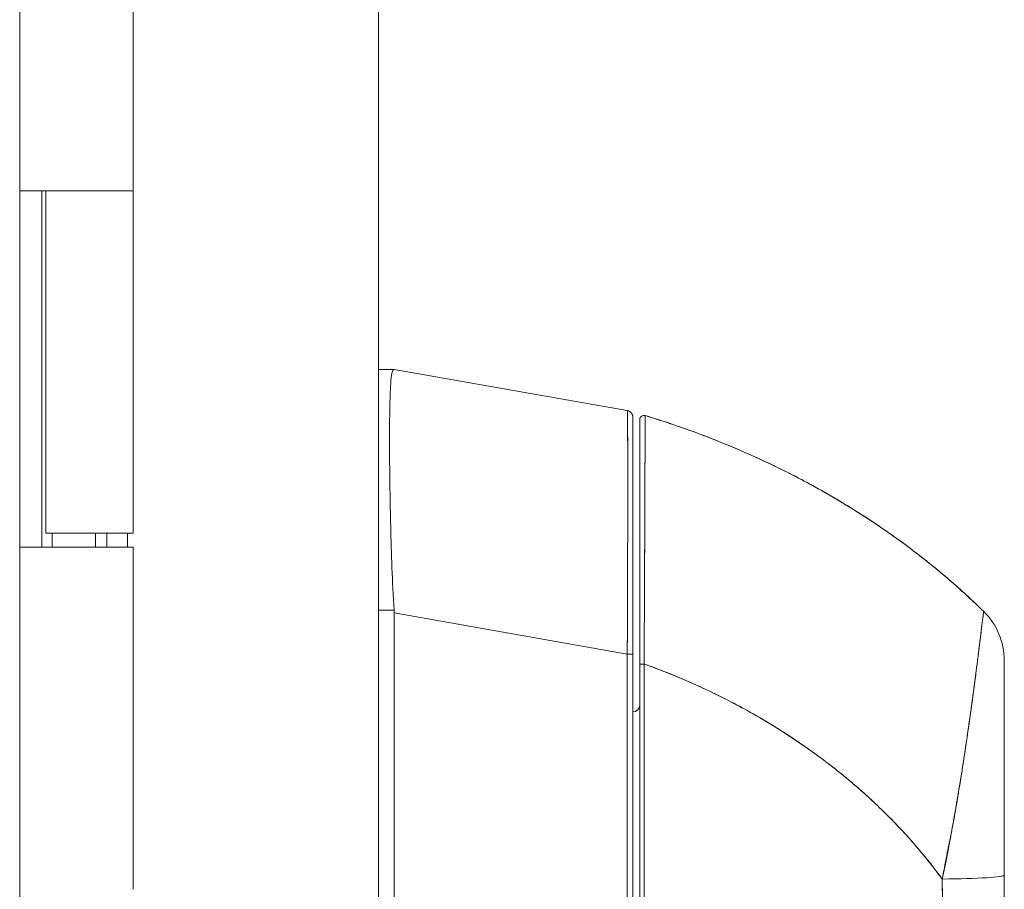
# Model space of a CAD drawing. Header units: inches. Extents: x 10 to 331, y 10 to 212.
# Tile 86 of 145: x 116.57 to 119.39, y 116.54 to 119.03. Entities that reach past the tile are written whole.
import ezdxf

# ---------------------------------------------------------------- set-up
doc = ezdxf.new("R2010")
doc.units = ezdxf.units.IN
doc.header["$LTSCALE"] = 20
doc.header["$MEASUREMENT"] = 0
doc.layers.add('Visible (ANSI)', color=7, linetype='Continuous', lineweight=5)

msp = doc.modelspace()

# ---------------------------------------------------------------- linework, layer by layer
at = {"layer": 'Visible (ANSI)'}
for p, q in [((117.5985, 147.5431), (117.5985, 85.543)), ((116.5714, 147.2306), (116.5714, 85.8556)), ((116.8964, 119.5231), (116.8964, 118.5431)), ((116.5715, 117.5231), (116.5715, 118.5431)), ((116.5718, 118.5431), (116.5715, 118.5431)), ((116.5718, 118.5431), (116.6498, 118.5431)), ((116.6343, 117.5231), (116.6343, 118.5431)), ((116.6464, 118.5431), (116.6464, 117.5631)), ((116.8964, 118.5431), (116.6498, 118.5431)), ((116.6498, 118.5431), (116.8964, 118.5431)), ((116.8964, 118.5431), (116.8964, 117.5631)), ((117.6429, 118.0316), (117.5985, 118.0316)), ((117.6429, 118.0316), (117.6428, 118.0316)), ((117.6428, 118.0316), (117.6429, 118.0316)), ((117.6432, 118.0316), (117.6432, 118.0316)), ((117.6432, 118.0316), (117.6432, 118.0316)), ((118.3106, 117.9138), (117.6432, 118.0316)), ((118.3106, 117.9138), (118.3106, 117.9138)), ((118.3106, 117.9138), (118.3106, 117.9138)), ((118.3268, 117.2168), (118.3268, 117.8944)), ((117.6304, 117.7639), (117.6304, 117.7639)), ((117.6304, 117.7637), (117.6304, 117.7637)), ((117.6304, 117.7637), (117.6304, 117.7637)), ((117.6305, 117.744), (117.6305, 117.744)), ((117.6305, 117.7438), (117.6305, 117.7438)), ((116.8964, 117.5631), (116.6464, 117.5631)), ((116.6642, 117.5631), (116.6642, 117.5231)), ((116.7887, 117.5631), (116.7887, 117.5231)), ((116.8204, 117.5231), (116.8204, 117.5631)), ((116.8802, 117.5631), (116.8802, 117.5231)), ((116.5715, 117.5231), (116.5718, 117.5231)), ((116.6498, 117.5231), (116.5718, 117.5231)), ((116.6498, 117.5231), (116.8964, 117.5231)), ((116.8964, 117.5231), (116.8964, 116.5431)), ((117.5985, 117.3425), (117.6429, 117.3425)), ((117.6429, 117.3425), (117.5985, 117.3425)), ((117.6432, 117.3346), (117.6432, 116.2706)), ((117.6432, 116.2706), (117.6432, 117.3346)), ((117.6432, 117.3346), (118.3106, 117.2168)), ((118.3106, 117.2168), (117.6432, 117.3346)), ((118.3106, 116.2904), (118.3106, 117.2168)), ((118.3106, 117.2168), (118.3106, 116.2904)), ((118.3268, 116.2904), (118.3268, 117.2168)), ((118.3268, 117.2168), (118.3268, 116.2904)), ((119.3898, 117.198), (119.3898, 117.1981)), ((118.3588, 117.1834), (118.3589, 117.1834)), ((118.3592, 117.107), (118.3588, 117.107)), ((118.3588, 117.107), (118.3592, 117.107)), ((119.2124, 116.5431), (119.2124, 116.5431)), ((119.2124, 116.5431), (119.2124, 116.5431))]:
    msp.add_line(p, q, dxfattribs=at)
for centre, radius, start, end in [((118.3072, 117.8944), 0.0197, 79.9751, 79.9801), ((118.3072, 117.8944), 0.0197, 79.9751, 80), ((118.3072, 117.894), 0.0197, 79.6627, 79.7232), ((118.3072, 117.894), 0.0197, 79.6615, 79.722), ((118.3583, 117.8883), 0.0118, 73.0732, 180), ((118.3583, 117.8883), 0.0118, 73.0681, 180.0177), ((119.193, 117.1981), 0.1968, 359.9852, 45.4624), ((119.193, 117.198), 0.1969, 0, 45.4728), ((118.3072, 117.3502), 0.0197, 281.4243, 281.432), ((118.3268, 117.0707), 0.0197, 270, 0)]:
    msp.add_arc(centre, radius, start, end, dxfattribs=at)
for centre, major_axis, ratio, start_param, end_param in [((117.5142, 118.0316), (0.129, 0), 0.001274, 0.007284, 0.061264), ((117.5142, 118.0316), (0.129, 0), 0.001273, 0.007284, 0.061264), ((117.5142, 117.3346), (0.129, 0), 0.999999, 0, 0.061082), ((117.5142, 117.3346), (0.129, 0), 0.999999, 0, 0.061082), ((118.3072, 117.2168), (0.0197, 0), 0.001274, 0.000001, 1.396264), ((118.3072, 117.2168), (0.0197, 0), 0.001274, 0, 1.396263), ((118.3583, 117.1882), (-0.0118, 0), 0.000928, 0, 1.610517), ((118.3583, 117.1882), (-0.0118, 0), 0.000928, 0, 1.610517), ((119.2323, 116.5431), (0, -0.6398), 0.000117, 1.776706, 1.779162), ((119.193, 116.5843), (0.1969, 0), 0.059815, 4.809756, 6.283185), ((119.193, 116.5843), (0.1969, 0), 0.059815, 4.809756, 6.283185)]:
    msp.add_ellipse(centre, major_axis=major_axis, ratio=ratio, start_param=start_param, end_param=end_param, dxfattribs=at)
for points, knots in [([(117.6429, 118.0316), (117.6406, 118.0317), (117.6386, 118.0282), (117.637, 118.0213), (117.6354, 118.0144), (117.6343, 118.004), (117.6333, 117.9903), (117.6333, 117.9903), (117.6333, 117.9902), (117.6333, 117.9902), (117.6324, 117.9766), (117.6317, 117.9598), (117.6312, 117.94), (117.6312, 117.9399), (117.6312, 117.9399), (117.6312, 117.9398), (117.6307, 117.92), (117.6304, 117.8973), (117.6302, 117.8719), (117.6302, 117.8718), (117.6302, 117.8717), (117.6302, 117.8716), (117.63, 117.8461), (117.63, 117.818), (117.6302, 117.7875), (117.6302, 117.7874), (117.6302, 117.7873), (117.6302, 117.7872), (117.6304, 117.7569), (117.6307, 117.7243), (117.6312, 117.6898), (117.6312, 117.6898), (117.6312, 117.6897), (117.6312, 117.6896), (117.6317, 117.6551), (117.6324, 117.6188), (117.6333, 117.5812), (117.6333, 117.5811), (117.6333, 117.581), (117.6333, 117.581), (117.6343, 117.5432), (117.6354, 117.504), (117.637, 117.464), (117.637, 117.4639), (117.637, 117.4638), (117.637, 117.4637), (117.6386, 117.4239), (117.6406, 117.3832), (117.6429, 117.3425)], [0, 0, 0, 0, 0.110836, 0.110836, 0.110836, 0.222222, 0.222222, 0.222222, 0.222377, 0.222377, 0.222377, 0.333093, 0.333093, 0.333093, 0.333333, 0.333333, 0.333333, 0.444037, 0.444037, 0.444037, 0.444444, 0.444444, 0.444444, 0.555556, 0.555556, 0.555556, 0.555957, 0.555957, 0.555957, 0.666667, 0.666667, 0.666667, 0.6669, 0.6669, 0.6669, 0.777608, 0.777608, 0.777608, 0.777778, 0.777778, 0.777778, 0.888889, 0.888889, 0.888889, 0.889157, 0.889157, 0.889157, 1, 1, 1, 1]), ([(117.6429, 117.3425), (117.6405, 117.3835), (117.6385, 117.4242), (117.637, 117.4642), (117.6354, 117.5041), (117.6343, 117.5432), (117.6333, 117.581), (117.6324, 117.6187), (117.6317, 117.6551), (117.6312, 117.6897), (117.6307, 117.7242), (117.6304, 117.757), (117.6302, 117.7875), (117.63, 117.818), (117.63, 117.8462), (117.6302, 117.8717), (117.6304, 117.8973), (117.6307, 117.9201), (117.6312, 117.94), (117.6317, 117.9598), (117.6324, 117.9767), (117.6333, 117.9903), (117.6343, 118.004), (117.6354, 118.0143), (117.637, 118.0213), (117.6385, 118.0282), (117.6405, 118.0317), (117.6429, 118.0316)], [0, 0, 0, 0, 0.111111, 0.111111, 0.111111, 0.222222, 0.222222, 0.222222, 0.333333, 0.333333, 0.333333, 0.444444, 0.444444, 0.444444, 0.555556, 0.555556, 0.555556, 0.666667, 0.666667, 0.666667, 0.777778, 0.777778, 0.777778, 0.888889, 0.888889, 0.888889, 1, 1, 1, 1]), ([(118.3106, 117.2168), (118.3106, 117.2263), (118.3107, 117.2358), (118.3107, 117.2454), (118.3108, 117.2575), (118.3108, 117.2697), (118.3109, 117.2819), (118.3109, 117.294), (118.311, 117.3061), (118.311, 117.3181), (118.3111, 117.3301), (118.3111, 117.342), (118.3112, 117.3539), (118.3112, 117.3658), (118.3112, 117.3776), (118.3113, 117.3893), (118.3113, 117.401), (118.3114, 117.4126), (118.3114, 117.4241), (118.3114, 117.4356), (118.3115, 117.447), (118.3115, 117.4583), (118.3115, 117.467), (118.3116, 117.4756), (118.3116, 117.4842), (118.3116, 117.4867), (118.3116, 117.4892), (118.3116, 117.4918), (118.3116, 117.5028), (118.3117, 117.5137), (118.3117, 117.5244), (118.3117, 117.5351), (118.3117, 117.5457), (118.3118, 117.5562), (118.3118, 117.5666), (118.3118, 117.5769), (118.3118, 117.587), (118.3118, 117.5971), (118.3118, 117.6071), (118.3119, 117.6168), (118.3119, 117.6266), (118.3119, 117.6362), (118.3119, 117.6456), (118.3119, 117.655), (118.3119, 117.6642), (118.3119, 117.6732), (118.3119, 117.6821), (118.3119, 117.6909), (118.3119, 117.6995), (118.3119, 117.7034), (118.3119, 117.7072), (118.3119, 117.711), (118.3119, 117.7156), (118.3119, 117.7201), (118.3119, 117.7246), (118.3119, 117.7327), (118.3119, 117.7407), (118.3119, 117.7484), (118.3119, 117.756), (118.3119, 117.7635), (118.3119, 117.7707), (118.3119, 117.7779), (118.3119, 117.7849), (118.3119, 117.7916), (118.3118, 117.7984), (118.3118, 117.8048), (118.3118, 117.811), (118.3118, 117.8173), (118.3118, 117.8232), (118.3117, 117.8289), (118.3117, 117.8346), (118.3117, 117.84), (118.3117, 117.8452), (118.3116, 117.8503), (118.3116, 117.8552), (118.3116, 117.8598), (118.3116, 117.8604), (118.3116, 117.861), (118.3116, 117.8617), (118.3115, 117.8656), (118.3115, 117.8693), (118.3115, 117.8728), (118.3115, 117.8768), (118.3114, 117.8806), (118.3114, 117.884), (118.3113, 117.8875), (118.3113, 117.8906), (118.3113, 117.8935), (118.3112, 117.8964), (118.3112, 117.899), (118.3111, 117.9012), (118.3111, 117.9035), (118.3111, 117.9055), (118.311, 117.9071), (118.311, 117.9088), (118.3109, 117.9101), (118.3109, 117.9112), (118.3108, 117.9122), (118.3108, 117.913), (118.3107, 117.9134), (118.3107, 117.9137), (118.3106, 117.9138), (118.3106, 117.9138)], [0, 0, 0, 0, 0.0260388, 0.0260388, 0.0260388, 0.0593991, 0.0593991, 0.0593991, 0.0926497, 0.0926497, 0.0926497, 0.1257938, 0.1257938, 0.1257938, 0.1588389, 0.1588389, 0.1588389, 0.1917905, 0.1917905, 0.1917905, 0.2246532, 0.2246532, 0.2246532, 0.25, 0.25, 0.25, 0.2574358, 0.2574358, 0.2574358, 0.2901404, 0.2901404, 0.2901404, 0.3227745, 0.3227745, 0.3227745, 0.3553485, 0.3553485, 0.3553485, 0.3878767, 0.3878767, 0.3878767, 0.4203668, 0.4203668, 0.4203668, 0.4528349, 0.4528349, 0.4528349, 0.4852879, 0.4852879, 0.4852879, 0.5, 0.5, 0.5, 0.5177401, 0.5177401, 0.5177401, 0.550195, 0.550195, 0.550195, 0.5826627, 0.5826627, 0.5826627, 0.6151545, 0.6151545, 0.6151545, 0.6476861, 0.6476861, 0.6476861, 0.6802665, 0.6802665, 0.6802665, 0.7129059, 0.7129059, 0.7129059, 0.7456178, 0.7456178, 0.7456178, 0.75, 0.75, 0.75, 0.7784088, 0.7784088, 0.7784088, 0.8112784, 0.8112784, 0.8112784, 0.8442369, 0.8442369, 0.8442369, 0.8772913, 0.8772913, 0.8772913, 0.9104457, 0.9104457, 0.9104457, 0.9437053, 0.9437053, 0.9437053, 0.9770768, 0.9770768, 0.9770768, 0.9991659, 0.9991659, 0.9991659, 0.9991659]), ([(118.3106, 117.9138), (118.3127, 117.9134), (118.3147, 117.9127), (118.3184, 117.9107), (118.3201, 117.9094), (118.323, 117.9063), (118.3242, 117.9046), (118.3259, 117.9008), (118.3265, 117.8987), (118.3268, 117.8961), (118.3268, 117.8956), (118.3268, 117.895), (118.3268, 117.8949), (118.3268, 117.8947), (118.3268, 117.8946), (118.3268, 117.8945), (118.3268, 117.8945), (118.3268, 117.8945), (118.3268, 117.8945), (118.3268, 117.8945), (118.3268, 117.8945), (118.3268, 117.8944), (118.3268, 117.8944), (118.3268, 117.8944), (118.3268, 117.8944), (118.3268, 117.8944), (118.3268, 117.8944), (118.3268, 117.8944), (118.3268, 117.8944), (118.3268, 117.8944), (118.3268, 117.8944), (118.3268, 117.8944), (118.3268, 117.8944), (118.3268, 117.8944), (118.3268, 117.8944), (118.3268, 117.8944)], [0, 0, 0, 0, 0.0161556, 0.0161556, 0.03207939, 0.03207939, 0.0480115, 0.0480115, 0.06394331, 0.06394331, 0.06787844, 0.06787844, 0.06861572, 0.06861572, 0.06916873, 0.06916873, 0.06937665, 0.06937665, 0.06942682, 0.06942682, 0.06945185, 0.06945185, 0.06950272, 0.06950272, 0.06960397, 0.06960397, 0.07000415, 0.07000415, 0.07080135, 0.07080135, 0.07139923, 0.07139923, 0.07162343, 0.07162343, 0.07163589, 0.07163589, 0.07163589, 0.07163589]), ([(118.3106, 117.9138), (118.3107, 117.9138), (118.3109, 117.9102), (118.3111, 117.9032), (118.3113, 117.8961), (118.3114, 117.8856), (118.3115, 117.8717), (118.3116, 117.8579), (118.3117, 117.8408), (118.3118, 117.8207), (118.3118, 117.8006), (118.3119, 117.7775), (118.3119, 117.7517), (118.3119, 117.7259), (118.3119, 117.6974), (118.3119, 117.6667), (118.3119, 117.6359), (118.3118, 117.6029), (118.3118, 117.5679), (118.3117, 117.533), (118.3116, 117.4962), (118.3115, 117.458), (118.3114, 117.4198), (118.3113, 117.3803), (118.3111, 117.3399), (118.3109, 117.2995), (118.3107, 117.2583), (118.3106, 117.2168)], [0.0008172, 0.0008172, 0.0008172, 0.0008172, 0.1111111, 0.1111111, 0.1111111, 0.2222222, 0.2222222, 0.2222222, 0.3333333, 0.3333333, 0.3333333, 0.4444444, 0.4444444, 0.4444444, 0.5555556, 0.5555556, 0.5555556, 0.6666667, 0.6666667, 0.6666667, 0.7777778, 0.7777778, 0.7777778, 0.8888889, 0.8888889, 0.8888889, 1, 1, 1, 1]), ([(118.3106, 117.9134), (118.3106, 117.9134), (118.3107, 117.9132), (118.3107, 117.9128), (118.3108, 117.9123), (118.3108, 117.9114), (118.3109, 117.9103), (118.3109, 117.9092), (118.311, 117.9077), (118.311, 117.906), (118.3111, 117.9042), (118.3111, 117.9022), (118.3112, 117.8998), (118.3112, 117.8975), (118.3112, 117.8948), (118.3113, 117.8919), (118.3113, 117.8889), (118.3114, 117.8857), (118.3114, 117.8821), (118.3114, 117.8786), (118.3115, 117.8747), (118.3115, 117.8706), (118.3115, 117.8674), (118.3116, 117.8641), (118.3116, 117.8606), (118.3116, 117.8595), (118.3116, 117.8585), (118.3116, 117.8574), (118.3116, 117.8527), (118.3117, 117.8478), (118.3117, 117.8425), (118.3117, 117.8373), (118.3117, 117.8318), (118.3118, 117.826), (118.3118, 117.8203), (118.3118, 117.8142), (118.3118, 117.8079), (118.3118, 117.8017), (118.3118, 117.7951), (118.3119, 117.7883), (118.3119, 117.7815), (118.3119, 117.7745), (118.3119, 117.7672), (118.3119, 117.7599), (118.3119, 117.7524), (118.3119, 117.7446), (118.3119, 117.7371), (118.3119, 117.7294), (118.3119, 117.7215)], [0.0006803, 0.0006803, 0.0006803, 0.0006803, 0.026039, 0.026039, 0.026039, 0.0593997, 0.0593997, 0.0593997, 0.0926502, 0.0926502, 0.0926502, 0.1257944, 0.1257944, 0.1257944, 0.1588399, 0.1588399, 0.1588399, 0.191791, 0.191791, 0.191791, 0.2246533, 0.2246533, 0.2246533, 0.25, 0.25, 0.25, 0.2574361, 0.2574361, 0.2574361, 0.2901408, 0.2901408, 0.2901408, 0.322775, 0.322775, 0.322775, 0.3553497, 0.3553497, 0.3553497, 0.3878762, 0.3878762, 0.3878762, 0.4203663, 0.4203663, 0.4203663, 0.4528321, 0.4528321, 0.4528321, 0.484194, 0.484194, 0.484194, 0.484194]), ([(118.3618, 117.8996), (118.3618, 117.8996), (118.3618, 117.8996), (118.3618, 117.8996), (118.3618, 117.8996), (118.3618, 117.8995), (118.3618, 117.8995), (118.3618, 117.8995), (118.3618, 117.8994), (118.3618, 117.8993), (118.3618, 117.8993), (118.3618, 117.8992), (118.3618, 117.8991), (118.3618, 117.899), (118.3618, 117.8988), (118.3618, 117.8987), (118.3618, 117.8985), (118.3618, 117.8984), (118.3618, 117.8982), (118.3618, 117.898), (118.3618, 117.8977), (118.3618, 117.8975), (118.3618, 117.8972), (118.3618, 117.8969), (118.3618, 117.8966), (118.3618, 117.8962), (118.3618, 117.8958), (118.3618, 117.8954), (118.3618, 117.8949), (118.3618, 117.8944), (118.3618, 117.8938), (118.3618, 117.8932), (118.3618, 117.8925), (118.3617, 117.8917), (118.3617, 117.8908), (118.3617, 117.8899), (118.3617, 117.8889), (118.3617, 117.888), (118.3617, 117.8871), (118.3617, 117.8861), (118.3617, 117.8858), (118.3617, 117.8855), (118.3617, 117.8852), (118.3617, 117.8838), (118.3617, 117.8823), (118.3617, 117.8807), (118.3617, 117.8789), (118.3617, 117.877), (118.3617, 117.875), (118.3617, 117.8728), (118.3617, 117.8705), (118.3617, 117.8681), (118.3617, 117.8654), (118.3617, 117.8626), (118.3616, 117.8596), (118.3616, 117.8564), (118.3616, 117.8529), (118.3616, 117.8493), (118.3616, 117.8482), (118.3616, 117.8471), (118.3616, 117.8459), (118.3616, 117.843), (118.3616, 117.8399), (118.3616, 117.8367), (118.3616, 117.8318), (118.3615, 117.8267), (118.3615, 117.8213), (118.3615, 117.8154), (118.3615, 117.8092), (118.3615, 117.8026), (118.3614, 117.7956), (118.3614, 117.7883), (118.3614, 117.7806), (118.3614, 117.7804), (118.3614, 117.7802), (118.3614, 117.7799), (118.3614, 117.7712), (118.3613, 117.7621), (118.3613, 117.7526), (118.3613, 117.7422), (118.3612, 117.7313), (118.3612, 117.7199), (118.3612, 117.711), (118.3611, 117.7019), (118.3611, 117.6925), (118.3611, 117.6885), (118.3611, 117.6845), (118.361, 117.6804), (118.361, 117.6651), (118.3609, 117.6492), (118.3609, 117.6327), (118.3608, 117.6173), (118.3608, 117.6013), (118.3607, 117.5849), (118.3607, 117.5825), (118.3607, 117.5801), (118.3607, 117.5776), (118.3606, 117.5598), (118.3605, 117.5414), (118.3604, 117.5226), (118.3604, 117.5058), (118.3603, 117.4887), (118.3602, 117.4712), (118.3602, 117.4681), (118.3602, 117.465), (118.3602, 117.4618), (118.3601, 117.4493), (118.3601, 117.4367), (118.36, 117.4239), (118.36, 117.4096), (118.3599, 117.3951), (118.3598, 117.3805), (118.3598, 117.3674), (118.3597, 117.3541), (118.3596, 117.3408), (118.3596, 117.3365), (118.3596, 117.3321), (118.3596, 117.3277), (118.3595, 117.32), (118.3595, 117.3123), (118.3594, 117.3045), (118.3594, 117.2934), (118.3593, 117.2823), (118.3593, 117.2712), (118.3592, 117.2611), (118.3592, 117.251), (118.3591, 117.2408), (118.3591, 117.2316), (118.359, 117.2224), (118.359, 117.2132), (118.3589, 117.2049), (118.3589, 117.1965), (118.3588, 117.1882)], [0, 0, 0, 0, 0.005154, 0.005154, 0.005154, 0.011125, 0.011125, 0.011125, 0.01776, 0.01776, 0.01776, 0.024968, 0.024968, 0.024968, 0.032665, 0.032665, 0.032665, 0.040791, 0.040791, 0.040791, 0.049493, 0.049493, 0.049493, 0.059043, 0.059043, 0.059043, 0.069717, 0.069717, 0.069717, 0.08179, 0.08179, 0.08179, 0.095542, 0.095542, 0.095542, 0.111257, 0.111257, 0.111257, 0.125, 0.125, 0.125, 0.128815, 0.128815, 0.128815, 0.14795, 0.14795, 0.14795, 0.168736, 0.168736, 0.168736, 0.191175, 0.191175, 0.191175, 0.215514, 0.215514, 0.215514, 0.242018, 0.242018, 0.242018, 0.25, 0.25, 0.25, 0.270974, 0.270974, 0.270974, 0.302738, 0.302738, 0.302738, 0.337689, 0.337689, 0.337689, 0.375, 0.375, 0.375, 0.376125, 0.376125, 0.376125, 0.418166, 0.418166, 0.418166, 0.464234, 0.464234, 0.464234, 0.5, 0.5, 0.5, 0.515243, 0.515243, 0.515243, 0.571952, 0.571952, 0.571952, 0.625, 0.625, 0.625, 0.632854, 0.632854, 0.632854, 0.689973, 0.689973, 0.689973, 0.740919, 0.740919, 0.740919, 0.75, 0.75, 0.75, 0.78617, 0.78617, 0.78617, 0.826664, 0.826664, 0.826664, 0.863094, 0.863094, 0.863094, 0.875, 0.875, 0.875, 0.89603, 0.89603, 0.89603, 0.925948, 0.925948, 0.925948, 0.953112, 0.953112, 0.953112, 0.977764, 0.977764, 0.977764, 1, 1, 1, 1]), ([(118.3588, 117.1882), (118.3589, 117.2083), (118.359, 117.2297), (118.3591, 117.2519), (118.3592, 117.2688), (118.3593, 117.2861), (118.3594, 117.3038), (118.3595, 117.31), (118.3595, 117.3164), (118.3595, 117.3227), (118.3597, 117.3476), (118.3598, 117.3731), (118.3599, 117.3982), (118.36, 117.4085), (118.36, 117.4189), (118.36, 117.4291), (118.3601, 117.4448), (118.3602, 117.4603), (118.3602, 117.4755), (118.3603, 117.5001), (118.3604, 117.5239), (118.3605, 117.5472), (118.3606, 117.5488), (118.3606, 117.5504), (118.3606, 117.552), (118.3607, 117.5773), (118.3608, 117.6017), (118.3609, 117.6247), (118.3609, 117.6344), (118.3609, 117.6438), (118.3609, 117.6529), (118.361, 117.6663), (118.361, 117.6791), (118.3611, 117.6912), (118.3611, 117.7081), (118.3612, 117.7236), (118.3612, 117.7378), (118.3613, 117.7417), (118.3613, 117.7456), (118.3613, 117.7493), (118.3613, 117.7678), (118.3614, 117.7837), (118.3614, 117.7977), (118.3614, 117.7982), (118.3614, 117.7988), (118.3615, 117.7993), (118.3615, 117.8134), (118.3615, 117.8254), (118.3616, 117.8358), (118.3616, 117.838), (118.3616, 117.8402), (118.3616, 117.8423), (118.3616, 117.8505), (118.3616, 117.8576), (118.3617, 117.8637), (118.3617, 117.8662), (118.3617, 117.8686), (118.3617, 117.8708), (118.3617, 117.8753), (118.3617, 117.8791), (118.3617, 117.8824), (118.3617, 117.8846), (118.3617, 117.8865), (118.3617, 117.8882), (118.3617, 117.8902), (118.3617, 117.8919), (118.3618, 117.8933), (118.3618, 117.8949), (118.3618, 117.8961), (118.3618, 117.8971), (118.3618, 117.8976), (118.3618, 117.898), (118.3618, 117.8984), (118.3618, 117.8993), (118.3618, 117.8996), (118.3618, 117.8996)], [0, 0, 0, 0, 0.051762, 0.051762, 0.051762, 0.090909, 0.090909, 0.090909, 0.104756, 0.104756, 0.104756, 0.15926, 0.15926, 0.15926, 0.181818, 0.181818, 0.181818, 0.216639, 0.216639, 0.216639, 0.272727, 0.272727, 0.272727, 0.27663, 0.27663, 0.27663, 0.337872, 0.337872, 0.337872, 0.363636, 0.363636, 0.363636, 0.401523, 0.401523, 0.401523, 0.454545, 0.454545, 0.454545, 0.469339, 0.469339, 0.469339, 0.542657, 0.542657, 0.542657, 0.545455, 0.545455, 0.545455, 0.62016, 0.62016, 0.62016, 0.636364, 0.636364, 0.636364, 0.700569, 0.700569, 0.700569, 0.727273, 0.727273, 0.727273, 0.781747, 0.781747, 0.781747, 0.818182, 0.818182, 0.818182, 0.861421, 0.861421, 0.861421, 0.909091, 0.909091, 0.909091, 0.93478, 0.93478, 0.93478, 1, 1, 1, 1]), ([(119.331, 117.3383), (119.3037, 117.3653), (119.2748, 117.3921), (119.2445, 117.4187), (119.214, 117.4454), (119.1819, 117.4719), (119.1483, 117.498), (119.1146, 117.5242), (119.0794, 117.55), (119.0425, 117.5754), (119.0056, 117.6007), (118.9671, 117.6256), (118.9268, 117.6498), (118.8866, 117.674), (118.8447, 117.6977), (118.801, 117.7205), (118.7574, 117.7433), (118.712, 117.7653), (118.665, 117.7864), (118.6179, 117.8074), (118.5691, 117.8275), (118.5185, 117.8465), (118.468, 117.8654), (118.4158, 117.8832), (118.3618, 117.8996)], [0, 0, 0, 0, 0.12462, 0.12462, 0.12462, 0.249674, 0.249674, 0.249674, 0.374729, 0.374729, 0.374729, 0.499784, 0.499784, 0.499784, 0.624839, 0.624839, 0.624839, 0.749894, 0.749894, 0.749894, 0.874949, 0.874949, 0.874949, 1, 1, 1, 1]), ([(118.3618, 117.8996), (118.4402, 117.8757), (118.5151, 117.849), (118.5863, 117.82), (118.6574, 117.791), (118.7249, 117.7598), (118.7888, 117.7268), (118.8527, 117.6939), (118.913, 117.6592), (118.9697, 117.6233), (119.0264, 117.5875), (119.0796, 117.5504), (119.1294, 117.5126), (119.1792, 117.4747), (119.2255, 117.4361), (119.2686, 117.3972), (119.2902, 117.3776), (119.311, 117.358), (119.331, 117.3383)], [0, 0, 0, 0, 0.181782, 0.181782, 0.181782, 0.363564, 0.363564, 0.363564, 0.545346, 0.545346, 0.545346, 0.727128, 0.727128, 0.727128, 0.90891, 0.90891, 0.90891, 1, 1, 1, 1]), ([(118.3268, 117.2168), (118.3268, 117.2575), (118.3268, 117.2974), (118.3268, 117.3366), (118.3268, 117.3758), (118.3268, 117.4143), (118.3268, 117.4515), (118.3268, 117.4887), (118.3268, 117.5244), (118.3268, 117.5584), (118.3268, 117.5923), (118.3268, 117.6245), (118.3268, 117.6544), (118.3268, 117.6843), (118.3268, 117.712), (118.3268, 117.737), (118.3268, 117.7621), (118.3268, 117.7846), (118.3268, 117.8041), (118.3268, 117.8236), (118.3268, 117.8402), (118.3268, 117.8537), (118.3268, 117.8671), (118.3268, 117.8774), (118.3268, 117.8842), (118.3268, 117.891), (118.3268, 117.8944), (118.3268, 117.8944)], [0, 0, 0, 0, 0.111111, 0.111111, 0.111111, 0.222222, 0.222222, 0.222222, 0.333333, 0.333333, 0.333333, 0.444444, 0.444444, 0.444444, 0.555556, 0.555556, 0.555556, 0.666667, 0.666667, 0.666667, 0.777778, 0.777778, 0.777778, 0.888889, 0.888889, 0.888889, 1, 1, 1, 1]), ([(118.3268, 117.8944), (118.3268, 117.8943), (118.3268, 117.8943), (118.3268, 117.8919), (118.3268, 117.8784), (118.3268, 117.8304), (118.3268, 117.7954), (118.3268, 117.7076), (118.3268, 117.6536), (118.3268, 117.5321), (118.3268, 117.4626), (118.3268, 117.3483), (118.3268, 117.3045), (118.3268, 117.246), (118.3268, 117.2314), (118.3268, 117.2168)], [0, 0, 0, 0, 0.056294, 0.056294, 0.601235, 0.601235, 1.14251, 1.14251, 1.689624, 1.689624, 2.25407, 2.25407, 2.589419, 2.589419, 2.700746, 2.700746, 2.700746, 2.700746]), ([(118.3465, 117.8883), (118.3465, 117.8882), (118.3465, 117.8838), (118.3465, 117.875), (118.3465, 117.8662), (118.3465, 117.8529), (118.3465, 117.8355), (118.3465, 117.8181), (118.3465, 117.7966), (118.3465, 117.7713), (118.3465, 117.746), (118.3465, 117.7169), (118.3465, 117.6846), (118.3465, 117.6523), (118.3465, 117.6168), (118.3465, 117.5788), (118.3465, 117.5407), (118.3465, 117.5002), (118.3465, 117.4577), (118.3465, 117.4152), (118.3465, 117.3707), (118.3465, 117.3257), (118.3465, 117.2806), (118.3465, 117.235), (118.3465, 117.1882)], [0, 0, 0, 0, 0.125, 0.125, 0.125, 0.25, 0.25, 0.25, 0.375, 0.375, 0.375, 0.5, 0.5, 0.5, 0.625, 0.625, 0.625, 0.75, 0.75, 0.75, 0.875, 0.875, 0.875, 1, 1, 1, 1]), ([(118.3465, 117.1882), (118.3465, 117.1964), (118.3465, 117.2046), (118.3465, 117.2128), (118.3465, 117.2219), (118.3465, 117.2309), (118.3465, 117.24), (118.3465, 117.25), (118.3465, 117.2599), (118.3465, 117.2699), (118.3465, 117.2808), (118.3465, 117.2917), (118.3465, 117.3026), (118.3465, 117.3146), (118.3465, 117.3265), (118.3465, 117.3383), (118.3465, 117.3514), (118.3465, 117.3645), (118.3465, 117.3774), (118.3465, 117.3918), (118.3465, 117.406), (118.3465, 117.4201), (118.3465, 117.4319), (118.3465, 117.4436), (118.3465, 117.4551), (118.3465, 117.459), (118.3465, 117.4628), (118.3465, 117.4666), (118.3465, 117.4838), (118.3465, 117.5007), (118.3465, 117.5172), (118.3465, 117.5357), (118.3465, 117.5537), (118.3465, 117.5713), (118.3465, 117.59), (118.3465, 117.6081), (118.3465, 117.6256), (118.3465, 117.6418), (118.3465, 117.6574), (118.3465, 117.6724), (118.3465, 117.6757), (118.3465, 117.679), (118.3465, 117.6823), (118.3465, 117.6923), (118.3465, 117.702), (118.3465, 117.7113), (118.3465, 117.7225), (118.3465, 117.7333), (118.3465, 117.7436), (118.3465, 117.7529), (118.3465, 117.7619), (118.3465, 117.7705), (118.3465, 117.7783), (118.3465, 117.7857), (118.3465, 117.7928), (118.3465, 117.7993), (118.3465, 117.8054), (118.3465, 117.8112), (118.3465, 117.8165), (118.3465, 117.8216), (118.3465, 117.8263), (118.3465, 117.8292), (118.3465, 117.832), (118.3465, 117.8346), (118.3465, 117.836), (118.3465, 117.8374), (118.3465, 117.8387), (118.3465, 117.8423), (118.3465, 117.8457), (118.3465, 117.8489), (118.3465, 117.8519), (118.3465, 117.8546), (118.3465, 117.8573), (118.3465, 117.8597), (118.3465, 117.8619), (118.3465, 117.8641), (118.3465, 117.8661), (118.3465, 117.8679), (118.3465, 117.8697), (118.3465, 117.8713), (118.3465, 117.8728), (118.3465, 117.8742), (118.3465, 117.8754), (118.3465, 117.8766), (118.3465, 117.8777), (118.3465, 117.8787), (118.3465, 117.8797), (118.3465, 117.8805), (118.3465, 117.8813), (118.3465, 117.882), (118.3465, 117.8826), (118.3465, 117.8832), (118.3465, 117.8837), (118.3465, 117.8842), (118.3465, 117.8846), (118.3465, 117.885), (118.3465, 117.8853), (118.3465, 117.8857), (118.3465, 117.886), (118.3465, 117.8862), (118.3465, 117.8865), (118.3465, 117.8867), (118.3465, 117.8869), (118.3465, 117.8871), (118.3465, 117.8873), (118.3465, 117.8874), (118.3465, 117.8875), (118.3465, 117.8877), (118.3465, 117.8878), (118.3465, 117.8879), (118.3465, 117.888), (118.3465, 117.888), (118.3465, 117.8881), (118.3465, 117.8882), (118.3465, 117.8882), (118.3465, 117.8882), (118.3465, 117.8883), (118.3465, 117.8883), (118.3465, 117.8883), (118.3465, 117.8883), (118.3465, 117.8883)], [0, 0, 0, 0, 0.02245, 0.02245, 0.02245, 0.047334, 0.047334, 0.047334, 0.074749, 0.074749, 0.074749, 0.10494, 0.10494, 0.10494, 0.138177, 0.138177, 0.138177, 0.174941, 0.174941, 0.174941, 0.215785, 0.215785, 0.215785, 0.25, 0.25, 0.25, 0.261359, 0.261359, 0.261359, 0.312557, 0.312557, 0.312557, 0.36984, 0.36984, 0.36984, 0.430819, 0.430819, 0.430819, 0.48753, 0.48753, 0.48753, 0.5, 0.5, 0.5, 0.538486, 0.538486, 0.538486, 0.584458, 0.584458, 0.584458, 0.626373, 0.626373, 0.626373, 0.664667, 0.664667, 0.664667, 0.699465, 0.699465, 0.699465, 0.731072, 0.731072, 0.731072, 0.75, 0.75, 0.75, 0.759869, 0.759869, 0.759869, 0.78621, 0.78621, 0.78621, 0.810385, 0.810385, 0.810385, 0.832663, 0.832663, 0.832663, 0.853294, 0.853294, 0.853294, 0.872282, 0.872282, 0.872282, 0.889703, 0.889703, 0.889703, 0.905292, 0.905292, 0.905292, 0.91893, 0.91893, 0.91893, 0.930901, 0.930901, 0.930901, 0.941484, 0.941484, 0.941484, 0.950952, 0.950952, 0.950952, 0.959577, 0.959577, 0.959577, 0.967632, 0.967632, 0.967632, 0.975259, 0.975259, 0.975259, 0.982403, 0.982403, 0.982403, 0.988977, 0.988977, 0.988977, 0.994894, 0.994894, 0.994894, 1, 1, 1, 1]), ([(119.331, 117.3383), (119.3309, 117.3385), (119.3308, 117.3381), (119.3306, 117.337), (119.3305, 117.3361), (119.3303, 117.3347), (119.33, 117.3328), (119.3299, 117.3322), (119.3299, 117.3316), (119.3298, 117.3309), (119.3293, 117.3277), (119.3288, 117.3235), (119.3281, 117.318), (119.3278, 117.3162), (119.3276, 117.3143), (119.3273, 117.3122), (119.3268, 117.3077), (119.3261, 117.3024), (119.3254, 117.2964), (119.3245, 117.2893), (119.3235, 117.281), (119.3223, 117.2715), (119.322, 117.2693), (119.3217, 117.267), (119.3214, 117.2646), (119.3199, 117.2523), (119.3182, 117.2381), (119.3162, 117.2219), (119.3155, 117.2167), (119.3148, 117.2112), (119.3141, 117.2055), (119.3126, 117.194), (119.3111, 117.1816), (119.3094, 117.1684), (119.3084, 117.1607), (119.3074, 117.1527), (119.3063, 117.1445), (119.305, 117.1348), (119.3037, 117.1248), (119.3023, 117.1144), (119.3019, 117.1112), (119.3015, 117.108), (119.301, 117.1047), (119.298, 117.0822), (119.2947, 117.0581), (119.2911, 117.0326), (119.2896, 117.022), (119.2881, 117.0111), (119.2864, 117), (119.2843, 116.9852), (119.282, 116.97), (119.2797, 116.9543), (119.2758, 116.9283), (119.2716, 116.9011), (119.2671, 116.8726), (119.2666, 116.8698), (119.2662, 116.867), (119.2657, 116.8642), (119.2638, 116.8523), (119.2619, 116.8403), (119.2599, 116.8282), (119.2579, 116.8157), (119.2558, 116.803), (119.2537, 116.7904), (119.2493, 116.7645), (119.2446, 116.7385), (119.2398, 116.7132), (119.2397, 116.7125), (119.2395, 116.7119), (119.2394, 116.7113), (119.2346, 116.6863), (119.2297, 116.662), (119.2249, 116.6385), (119.2203, 116.6157), (119.2159, 116.5937), (119.2121, 116.5726)], [0, 0, 0, 0, 0.060624, 0.060624, 0.060624, 0.111111, 0.111111, 0.111111, 0.126587, 0.126587, 0.126587, 0.198791, 0.198791, 0.198791, 0.222222, 0.222222, 0.222222, 0.273294, 0.273294, 0.273294, 0.333333, 0.333333, 0.333333, 0.347437, 0.347437, 0.347437, 0.420522, 0.420522, 0.420522, 0.444444, 0.444444, 0.444444, 0.493399, 0.493399, 0.493399, 0.52195, 0.52195, 0.52195, 0.555556, 0.555556, 0.555556, 0.565886, 0.565886, 0.565886, 0.637117, 0.637117, 0.637117, 0.666667, 0.666667, 0.666667, 0.705993, 0.705993, 0.705993, 0.771333, 0.771333, 0.771333, 0.777778, 0.777778, 0.777778, 0.804681, 0.804681, 0.804681, 0.832365, 0.832365, 0.832365, 0.888889, 0.888889, 0.888889, 0.890266, 0.890266, 0.890266, 0.946106, 0.946106, 0.946106, 1, 1, 1, 1]), ([(119.2121, 116.5726), (119.2145, 116.5841), (119.2168, 116.5955), (119.2192, 116.6069), (119.2217, 116.6197), (119.2243, 116.6323), (119.2268, 116.645), (119.2295, 116.6589), (119.2322, 116.6728), (119.2348, 116.6867), (119.2369, 116.6978), (119.239, 116.7089), (119.241, 116.72), (119.2418, 116.7241), (119.2425, 116.7282), (119.2433, 116.7323), (119.2463, 116.7489), (119.2492, 116.7655), (119.252, 116.7818), (119.2552, 116.8), (119.2582, 116.8179), (119.2611, 116.8355), (119.2624, 116.8438), (119.2638, 116.852), (119.2651, 116.8601), (119.2669, 116.8715), (119.2687, 116.8827), (119.2704, 116.8937), (119.2738, 116.9153), (119.277, 116.9361), (119.28, 116.9563), (119.2815, 116.9664), (119.283, 116.9764), (119.2844, 116.9862), (119.2863, 116.9987), (119.288, 117.0109), (119.2897, 117.0228), (119.2932, 117.047), (119.2963, 117.0699), (119.2992, 117.0914), (119.2994, 117.0924), (119.2995, 117.0934), (119.2996, 117.0943), (119.3025, 117.1156), (119.3051, 117.1354), (119.3075, 117.1539), (119.3088, 117.1641), (119.3101, 117.1738), (119.3113, 117.1832), (119.3122, 117.1908), (119.3132, 117.1981), (119.3141, 117.2051), (119.3159, 117.2198), (119.3176, 117.2332), (119.3191, 117.2453), (119.3193, 117.2476), (119.3196, 117.2498), (119.3199, 117.2519), (119.321, 117.2606), (119.322, 117.2687), (119.3229, 117.276), (119.3239, 117.2846), (119.3248, 117.2922), (119.3257, 117.299), (119.3257, 117.2995), (119.3258, 117.3), (119.3259, 117.3005), (119.3266, 117.3061), (119.3272, 117.3112), (119.3277, 117.3155), (119.3283, 117.3199), (119.3288, 117.3237), (119.3292, 117.3268), (119.3293, 117.3276), (119.3294, 117.3284), (119.3295, 117.3292), (119.3298, 117.331), (119.33, 117.3325), (119.3302, 117.3338), (119.3304, 117.3355), (119.3306, 117.3367), (119.3308, 117.3374), (119.3309, 117.3381), (119.331, 117.3384), (119.331, 117.3383)], [0, 0, 0, 0, 0.025561, 0.025561, 0.025561, 0.054074, 0.054074, 0.054074, 0.085653, 0.085653, 0.085653, 0.111111, 0.111111, 0.111111, 0.120564, 0.120564, 0.120564, 0.159118, 0.159118, 0.159118, 0.202025, 0.202025, 0.202025, 0.222222, 0.222222, 0.222222, 0.25045, 0.25045, 0.25045, 0.305586, 0.305586, 0.305586, 0.333333, 0.333333, 0.333333, 0.368899, 0.368899, 0.368899, 0.441105, 0.441105, 0.441105, 0.444444, 0.444444, 0.444444, 0.516088, 0.516088, 0.516088, 0.555556, 0.555556, 0.555556, 0.587675, 0.587675, 0.587675, 0.654416, 0.654416, 0.654416, 0.666667, 0.666667, 0.666667, 0.716143, 0.716143, 0.716143, 0.773469, 0.773469, 0.773469, 0.777778, 0.777778, 0.777778, 0.826688, 0.826688, 0.826688, 0.875825, 0.875825, 0.875825, 0.888889, 0.888889, 0.888889, 0.920777, 0.920777, 0.920777, 0.962174, 0.962174, 0.962174, 1, 1, 1, 1]), ([(119.331, 117.3384), (119.331, 117.3384), (119.331, 117.3384), (119.331, 117.3384), (119.331, 117.3384), (119.331, 117.3384), (119.331, 117.3384), (119.331, 117.3384), (119.331, 117.3384), (119.331, 117.3384), (119.331, 117.3384), (119.331, 117.3384), (119.331, 117.3384), (119.331, 117.3384), (119.331, 117.3385), (119.331, 117.3385), (119.331, 117.3385), (119.331, 117.3385), (119.331, 117.3385), (119.331, 117.3385), (119.331, 117.3385), (119.331, 117.3385), (119.331, 117.3385), (119.331, 117.3384), (119.331, 117.3384), (119.331, 117.3384), (119.331, 117.3384), (119.331, 117.3384), (119.331, 117.3384), (119.331, 117.3384), (119.331, 117.3384), (119.331, 117.3384), (119.331, 117.3384), (119.331, 117.3384), (119.331, 117.3384), (119.331, 117.3384), (119.331, 117.3384)], [0.0828016, 0.0828016, 0.0828016, 0.0828016, 0.1666667, 0.1666667, 0.1666667, 0.2049898, 0.2049898, 0.2049898, 0.3333333, 0.3333333, 0.3333333, 0.354537, 0.354537, 0.354537, 0.4566957, 0.4566957, 0.4566957, 0.5, 0.5, 0.5, 0.5435864, 0.5435864, 0.5435864, 0.645594, 0.645594, 0.645594, 0.6666667, 0.6666667, 0.6666667, 0.7950172, 0.7950172, 0.7950172, 0.8333333, 0.8333333, 0.8333333, 0.9171343, 0.9171343, 0.9171343, 0.9171343]), ([(119.3898, 117.198), (119.3898, 117.1969), (119.3898, 117.1952), (119.3898, 117.1895), (119.3898, 117.1838), (119.3898, 117.1751), (119.3898, 117.1633), (119.3898, 117.1516), (119.3898, 117.1367), (119.3898, 117.1186), (119.3898, 117.1004), (119.3898, 117.079), (119.3898, 117.054), (119.3898, 117.0291), (119.3898, 117.0007), (119.3898, 116.9687), (119.3898, 116.9367), (119.3898, 116.901), (119.3898, 116.8617), (119.3898, 116.8223), (119.3898, 116.7792), (119.3898, 116.7329), (119.3898, 116.6866), (119.3898, 116.6371), (119.3898, 116.5843)], [0.0022922, 0.0022922, 0.0022922, 0.0022922, 0.125, 0.125, 0.125, 0.25, 0.25, 0.25, 0.375, 0.375, 0.375, 0.5, 0.5, 0.5, 0.625, 0.625, 0.625, 0.75, 0.75, 0.75, 0.875, 0.875, 0.875, 1, 1, 1, 1]), ([(119.3898, 117.198), (119.3898, 117.198), (119.3898, 117.1977), (119.3898, 117.1972), (119.3898, 117.1965), (119.3898, 117.1955), (119.3898, 117.1942), (119.3898, 117.1927), (119.3898, 117.1909), (119.3898, 117.1886), (119.3898, 117.1861), (119.3898, 117.183), (119.3898, 117.1796), (119.3898, 117.1757), (119.3898, 117.1713), (119.3898, 117.1664), (119.3898, 117.161), (119.3898, 117.1549), (119.3898, 117.1482), (119.3898, 117.1457), (119.3898, 117.1431), (119.3898, 117.1404), (119.3898, 117.1352), (119.3898, 117.1297), (119.3898, 117.1239), (119.3898, 117.1141), (119.3898, 117.1034), (119.3898, 117.0921), (119.3898, 117.0794), (119.3898, 117.0658), (119.3898, 117.0514), (119.3898, 117.0357), (119.3898, 117.0191), (119.3898, 117.0018), (119.3898, 116.9987), (119.3898, 116.9956), (119.3898, 116.9925), (119.3898, 116.9778), (119.3898, 116.9627), (119.3898, 116.9473), (119.3898, 116.93), (119.3898, 116.9123), (119.3898, 116.8942), (119.3898, 116.8777), (119.3898, 116.861), (119.3898, 116.8441), (119.3898, 116.8287), (119.3898, 116.8132), (119.3898, 116.7975), (119.3898, 116.7973), (119.3898, 116.7971), (119.3898, 116.797), (119.3898, 116.7828), (119.3898, 116.7685), (119.3898, 116.7542), (119.3898, 116.7409), (119.3898, 116.7276), (119.3898, 116.7142), (119.3898, 116.7019), (119.3898, 116.6896), (119.3898, 116.6773), (119.3898, 116.666), (119.3898, 116.6547), (119.3898, 116.6434), (119.3898, 116.633), (119.3898, 116.6227), (119.3898, 116.6124), (119.3898, 116.603), (119.3898, 116.5936), (119.3898, 116.5843)], [0, 0, 0, 0, 0.029834, 0.029834, 0.029834, 0.0628, 0.0628, 0.0628, 0.098961, 0.098961, 0.098961, 0.138922, 0.138922, 0.138922, 0.182924, 0.182924, 0.182924, 0.2315, 0.2315, 0.2315, 0.25, 0.25, 0.25, 0.285426, 0.285426, 0.285426, 0.34571, 0.34571, 0.34571, 0.413032, 0.413032, 0.413032, 0.486895, 0.486895, 0.486895, 0.5, 0.5, 0.5, 0.561624, 0.561624, 0.561624, 0.630381, 0.630381, 0.630381, 0.692757, 0.692757, 0.692757, 0.749381, 0.749381, 0.749381, 0.75, 0.75, 0.75, 0.800969, 0.800969, 0.800969, 0.848199, 0.848199, 0.848199, 0.891486, 0.891486, 0.891486, 0.931106, 0.931106, 0.931106, 0.967268, 0.967268, 0.967268, 1, 1, 1, 1]), ([(118.3465, 117.1882), (118.3465, 117.0903), (118.3465, 116.9916), (118.3465, 116.8921), (118.3465, 116.7926), (118.3465, 116.6922), (118.3465, 116.591), (118.3465, 116.4897), (118.3465, 116.3876), (118.3465, 116.2846)], [0, 0, 0, 0, 0.333333, 0.333333, 0.333333, 0.666667, 0.666667, 0.666667, 1, 1, 1, 1]), ([(118.3465, 116.2846), (118.3465, 116.3572), (118.3465, 116.4299), (118.3465, 116.5026), (118.3465, 116.5729), (118.3465, 116.6433), (118.3465, 116.7136), (118.3465, 116.7899), (118.3465, 116.8661), (118.3465, 116.9424), (118.3465, 117.0243), (118.3465, 117.1063), (118.3465, 117.1882)], [0, 0, 0, 0, 0.241265, 0.241265, 0.241265, 0.474784, 0.474784, 0.474784, 0.727965, 0.727965, 0.727965, 1, 1, 1, 1]), ([(118.3588, 117.1882), (118.3588, 117.1057), (118.3589, 117.0237), (118.3589, 116.9424), (118.3589, 116.922), (118.3589, 116.9016), (118.3589, 116.8813), (118.359, 116.8251), (118.359, 116.7692), (118.359, 116.7135), (118.3591, 116.6689), (118.3591, 116.6244), (118.3591, 116.5801), (118.3592, 116.5542), (118.3592, 116.5283), (118.3592, 116.5025), (118.3593, 116.4293), (118.3594, 116.3566), (118.3595, 116.2845)], [0, 0, 0, 0, 0.266519, 0.266519, 0.266519, 0.333333, 0.333333, 0.333333, 0.518206, 0.518206, 0.518206, 0.666667, 0.666667, 0.666667, 0.753542, 0.753542, 0.753542, 1, 1, 1, 1]), ([(118.3595, 116.2845), (118.3593, 116.3054), (118.3592, 116.328), (118.3592, 116.3518), (118.3592, 116.3698), (118.3592, 116.3886), (118.3592, 116.4078), (118.3592, 116.4097), (118.3592, 116.4117), (118.3592, 116.4136), (118.3592, 116.4323), (118.3592, 116.4514), (118.3592, 116.4708), (118.3592, 116.4883), (118.3592, 116.5061), (118.3592, 116.5241), (118.3592, 116.5322), (118.3592, 116.5403), (118.3592, 116.5485), (118.3592, 116.5569), (118.3592, 116.5655), (118.3592, 116.574), (118.3592, 116.5897), (118.3592, 116.6055), (118.3592, 116.6213), (118.3592, 116.6464), (118.3591, 116.6715), (118.3591, 116.6967), (118.3591, 116.7011), (118.3591, 116.7055), (118.359, 116.7099), (118.359, 116.7386), (118.3589, 116.767), (118.3589, 116.7947), (118.3589, 116.8105), (118.3588, 116.826), (118.3588, 116.8412), (118.3588, 116.8544), (118.3588, 116.8674), (118.3588, 116.8801), (118.3588, 116.8952), (118.3588, 116.9099), (118.3589, 116.9245), (118.3589, 116.9399), (118.3589, 116.9551), (118.3589, 116.97), (118.3589, 116.9703), (118.3589, 116.9705), (118.3589, 116.9707), (118.359, 116.9873), (118.359, 117.0036), (118.3591, 117.0196), (118.3591, 117.0373), (118.3591, 117.0547), (118.3592, 117.0716), (118.3592, 117.0766), (118.3592, 117.0816), (118.3592, 117.0865), (118.3592, 117.1005), (118.3592, 117.1142), (118.3591, 117.1275), (118.3591, 117.149), (118.359, 117.1693), (118.3588, 117.1882)], [0, 0, 0, 0, 0.081335, 0.081335, 0.081335, 0.142857, 0.142857, 0.142857, 0.149075, 0.149075, 0.149075, 0.208369, 0.208369, 0.208369, 0.261718, 0.261718, 0.261718, 0.285714, 0.285714, 0.285714, 0.31059, 0.31059, 0.31059, 0.356152, 0.356152, 0.356152, 0.428571, 0.428571, 0.428571, 0.441332, 0.441332, 0.441332, 0.524105, 0.524105, 0.524105, 0.571429, 0.571429, 0.571429, 0.612746, 0.612746, 0.612746, 0.661888, 0.661888, 0.661888, 0.714286, 0.714286, 0.714286, 0.715129, 0.715129, 0.715129, 0.773301, 0.773301, 0.773301, 0.837913, 0.837913, 0.837913, 0.857143, 0.857143, 0.857143, 0.911653, 0.911653, 0.911653, 1, 1, 1, 1]), ([(118.3588, 117.1882), (118.4096, 117.17), (118.4584, 117.1502), (118.5052, 117.1292), (118.552, 117.1082), (118.5967, 117.086), (118.6395, 117.0628), (118.6822, 117.0396), (118.723, 117.0154), (118.7618, 116.9904), (118.8005, 116.9655), (118.8373, 116.9397), (118.8722, 116.9135), (118.9071, 116.8872), (118.9401, 116.8604), (118.9712, 116.8333), (119.0023, 116.8061), (119.0316, 116.7786), (119.0591, 116.751), (119.0866, 116.7233), (119.1124, 116.6954), (119.1365, 116.6675), (119.1605, 116.6396), (119.1829, 116.6117), (119.2038, 116.5839), (119.2066, 116.5801), (119.2094, 116.5763), (119.2121, 116.5726)], [0, 0, 0, 0, 0.122921, 0.122921, 0.122921, 0.245842, 0.245842, 0.245842, 0.368763, 0.368763, 0.368763, 0.491684, 0.491684, 0.491684, 0.614605, 0.614605, 0.614605, 0.737526, 0.737526, 0.737526, 0.860447, 0.860447, 0.860447, 0.983368, 0.983368, 0.983368, 1, 1, 1, 1]), ([(119.2121, 116.5726), (119.191, 116.6013), (119.1683, 116.6302), (119.1437, 116.659), (119.1192, 116.6879), (119.0929, 116.7167), (119.0646, 116.7454), (119.0364, 116.774), (119.0063, 116.8025), (118.9743, 116.8306), (118.9422, 116.8587), (118.9082, 116.8864), (118.8721, 116.9136), (118.836, 116.9407), (118.7979, 116.9673), (118.7576, 116.9931), (118.7174, 117.0188), (118.6751, 117.0437), (118.6306, 117.0676), (118.5861, 117.0915), (118.5394, 117.1143), (118.4906, 117.1357), (118.4483, 117.1543), (118.4044, 117.1719), (118.3588, 117.1882)], [0, 0, 0, 0, 0.127116, 0.127116, 0.127116, 0.254233, 0.254233, 0.254233, 0.381349, 0.381349, 0.381349, 0.508466, 0.508466, 0.508466, 0.635582, 0.635582, 0.635582, 0.762699, 0.762699, 0.762699, 0.889815, 0.889815, 0.889815, 1, 1, 1, 1]), ([(119.2121, 116.5726), (119.2123, 116.5464), (119.2126, 116.5194), (119.213, 116.4918), (119.2131, 116.4767), (119.2133, 116.4613), (119.2135, 116.4459), (119.2136, 116.4437), (119.2136, 116.4416), (119.2136, 116.4395), (119.2137, 116.4317), (119.2138, 116.4238), (119.2139, 116.4159), (119.2141, 116.3922), (119.2144, 116.3682), (119.2147, 116.344), (119.2149, 116.3332), (119.2151, 116.3224), (119.2153, 116.3115), (119.2153, 116.3089), (119.2154, 116.3062), (119.2154, 116.3035), (119.2156, 116.2938), (119.2158, 116.284), (119.216, 116.2742), (119.2165, 116.2517), (119.217, 116.2289), (119.2174, 116.206), (119.2175, 116.1987), (119.2177, 116.1914), (119.2178, 116.1841), (119.2178, 116.18), (119.2179, 116.1759), (119.2179, 116.1717)], [0, 0, 0, 0, 0.215172, 0.215172, 0.215172, 0.333333, 0.333333, 0.333333, 0.349511, 0.349511, 0.349511, 0.409038, 0.409038, 0.409038, 0.587512, 0.587512, 0.587512, 0.666667, 0.666667, 0.666667, 0.686219, 0.686219, 0.686219, 0.756792, 0.756792, 0.756792, 0.91937, 0.91937, 0.91937, 0.970836, 0.970836, 0.970836, 1, 1, 1, 1]), ([(119.2179, 116.1717), (119.2171, 116.2097), (119.2163, 116.2483), (119.2157, 116.2874), (119.2156, 116.2919), (119.2155, 116.2965), (119.2154, 116.301), (119.2148, 116.3426), (119.2142, 116.3848), (119.2137, 116.4277), (119.2137, 116.43), (119.2137, 116.4323), (119.2136, 116.4346), (119.2131, 116.4799), (119.2126, 116.5259), (119.2121, 116.5726)], [0, 0, 0, 0, 0.298748, 0.298748, 0.298748, 0.333333, 0.333333, 0.333333, 0.649666, 0.649666, 0.649666, 0.666667, 0.666667, 0.666667, 1, 1, 1, 1]), ([(119.3898, 116.5843), (119.3898, 116.539), (119.3898, 116.4944), (119.3898, 116.4504), (119.3898, 116.4064), (119.3898, 116.3631), (119.3898, 116.3205), (119.3898, 116.2778), (119.3898, 116.2359), (119.3898, 116.1945)], [0, 0, 0, 0, 0.333333, 0.333333, 0.333333, 0.666667, 0.666667, 0.666667, 1, 1, 1, 1]), ([(119.3898, 116.5843), (119.3898, 116.5371), (119.3898, 116.49), (119.3898, 116.4429), (119.3898, 116.3974), (119.3898, 116.352), (119.3898, 116.3066), (119.3898, 116.2692), (119.3898, 116.2318), (119.3898, 116.1945)], [0, 0, 0, 0, 0.361662, 0.361662, 0.361662, 0.711598, 0.711598, 0.711598, 1, 1, 1, 1])]:
    msp.add_open_spline(points, degree=3, knots=knots, dxfattribs=at)
for points in [[(119.331, 117.3383), (119.331, 117.3383), (119.331, 117.3384), (119.331, 117.3384)], [(119.331, 117.3384), (119.331, 117.3384), (119.331, 117.3383), (119.331, 117.3383)], [(119.2324, 116.6738), (119.2324, 116.6743), (119.2324, 116.6748), (119.2324, 116.6753)], [(119.2324, 116.6753), (119.2324, 116.6748), (119.2324, 116.6743), (119.2324, 116.6738)], [(119.2202, 116.6149), (119.2204, 116.6149), (119.2206, 116.6149), (119.2208, 116.6149)], [(119.2208, 116.6149), (119.2206, 116.6149), (119.2204, 116.6149), (119.2202, 116.6149)], [(118.3592, 116.5431), (118.3592, 116.5431), (118.3592, 116.5431), (118.3592, 116.5431)]]:
    msp.add_open_spline(points, degree=3, dxfattribs=at)

doc.saveas('drawing.dxf')
